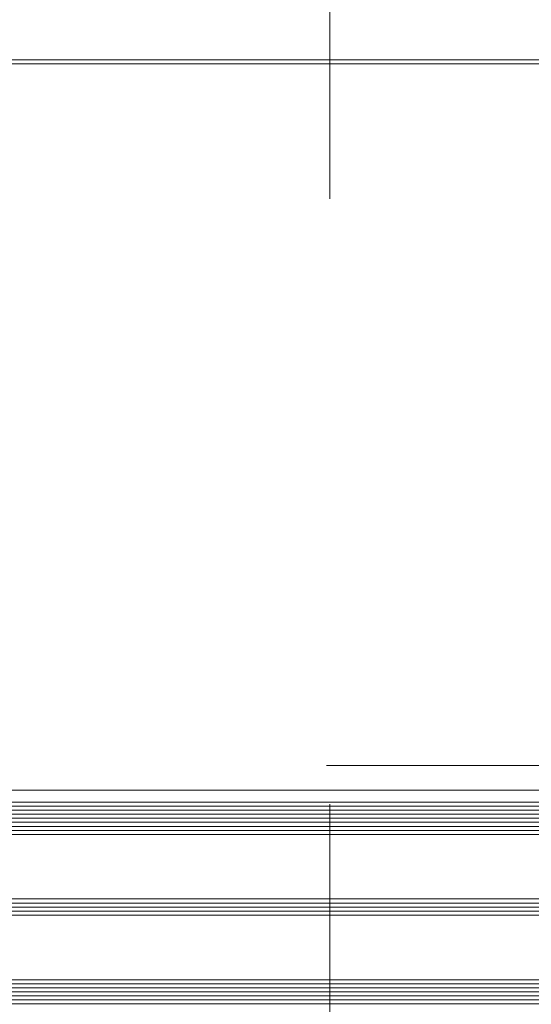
# Model space of a CAD drawing. Header units: millimetres. Extents: x 71658 to 298332, y -154437 to -30421.
# Tile 63 of 155: x 91053 to 91180, y -58925 to -58681. Entities that reach past the tile are written whole.
import ezdxf

# ---------------------------------------------------------------- set-up
doc = ezdxf.new("R2010")
doc.units = ezdxf.units.MM
doc.header["$LTSCALE"] = 500
doc.header["$MEASUREMENT"] = 0
doc.linetypes.add('Center', pattern=[48, 30, -6, 6, -6])
for name, color, linetype, lineweight in [('A-06-TELJED', 253, 'Center', 0), ('A-13-UKS', 250, 'Continuous', 5), ('SA_Ripplagi', 45, 'Continuous', 9)]:
    doc.layers.add(name, color=color, linetype=linetype, lineweight=lineweight)

# ---------------------------------------------------------------- blocks, each defined once
blk = doc.blocks.new('TELG')
at = {"layer": 'A-06-TELJED', "ltscale": 0.05}
blk.add_line((129079.17, -58866), (85658.8, -58866), dxfattribs=at)
blk.add_lwpolyline([(91130.06, -62025.58), (91130.06, -43876.66)], dxfattribs=at)
blk = doc.blocks.new('lükanduksed')
at = {"layer": 'A-13-UKS'}
for p, q in [((91864.92, -58692.09), (90980.29, -58692.09)), ((91864.92, -58872.09), (90980.29, -58872.09)), ((90967.29, -58875.09), (91864.92, -58875.09)), ((90967.29, -58876.09), (91864.92, -58876.09)), ((90967.29, -58877.09), (91864.92, -58877.09)), ((90967.29, -58878.09), (91864.92, -58878.09)), ((90967.29, -58879.09), (91864.92, -58879.09)), ((90967.29, -58880.09), (91864.92, -58880.09)), ((90967.29, -58881.09), (91864.92, -58881.09)), ((90967.29, -58882.09), (91864.92, -58882.09)), ((90967.29, -58883.09), (91864.92, -58883.09)), ((90967.29, -58899.09), (91864.92, -58899.09)), ((90967.29, -58900.09), (91864.92, -58900.09)), ((90967.29, -58901.09), (91864.92, -58901.09)), ((90967.29, -58902.09), (91864.92, -58902.09)), ((90967.29, -58903.09), (91864.92, -58903.09)), ((90967.29, -58919.09), (91864.92, -58919.09)), ((90967.29, -58920.09), (91864.92, -58920.09)), ((90967.29, -58921.09), (91864.92, -58921.09)), ((90967.29, -58922.09), (91864.92, -58922.09)), ((90967.29, -58923.09), (91864.92, -58923.09)), ((90967.29, -58924.09), (91864.92, -58924.09)), ((90967.29, -58925.09), (91864.92, -58925.09))]:
    blk.add_line(p, q, dxfattribs=at)

msp = doc.modelspace()

# ---------------------------------------------------------------- block references
at = {"layer": 'A-06-TELJED'}
msp.add_blockref('TELG', (0, 0), dxfattribs=at)

# ---------------------------------------------------------------- next in the draw order: linework, layer by layer
at = {"layer": 'SA_Ripplagi', "color": 18, "true_color": 0x000000}
msp.add_lwpolyline([(95576.4, -53140.997), (95493.061, -53140.997), (95767.061, -53140.997), (95772.061, -53140.997), (95488.061, -53140.997), (95556.679, -53140.997), (93114.679, -53140.997), (93114.679, -53140.997), (89938.061, -53140.997), (89938.061, -58691.092), (95440.679, -58691.092), (95440.679, -58568.634), (95840.679, -58568.634), (95840.679, -58691.092), (98674.457, -58691.092), (98674.457, -53140.997), (95840.679, -53140.997)], dxfattribs=at)

# ---------------------------------------------------------------- next in the draw order: block references
at = {"layer": 'A-13-UKS'}
msp.add_blockref('lükanduksed', (0, 0), dxfattribs=at)

doc.saveas('drawing.dxf')
